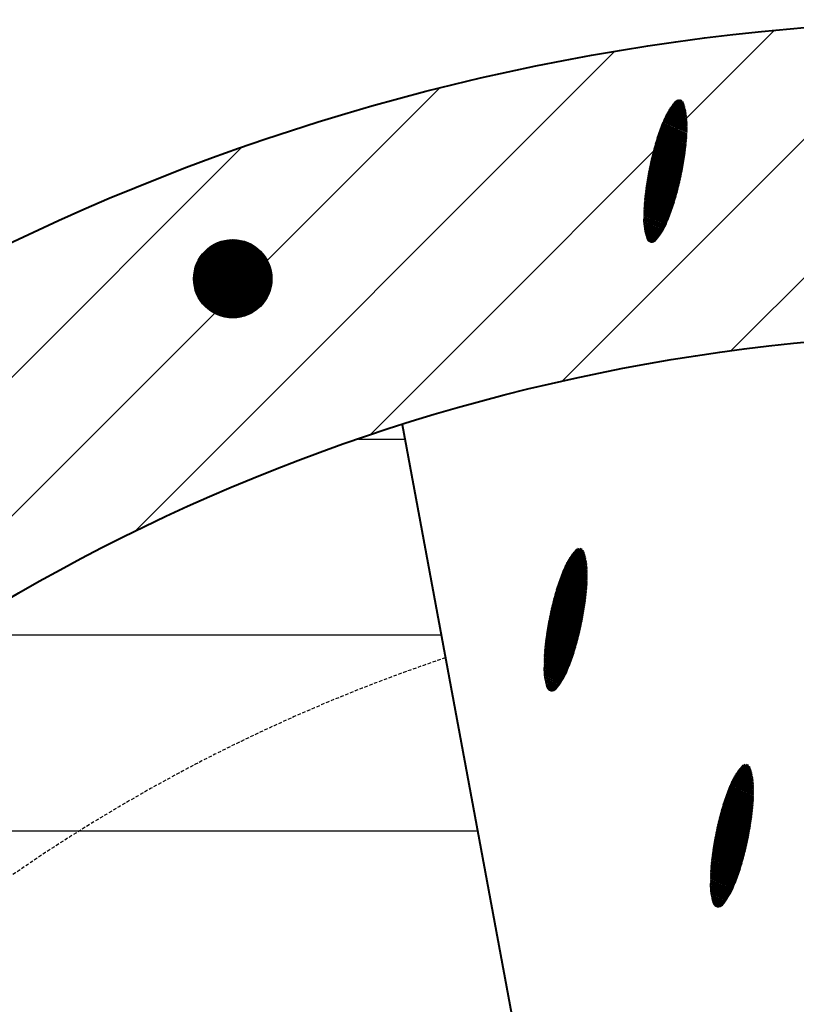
# Model space of a CAD drawing. Header units: millimetres. Extents: x -3143211 to -2549809, y 1060331 to 1341741.
# Tile 38 of 131: x -3031073 to -3029645, y 1089029 to 1090838. Entities that reach past the tile are written whole.
import ezdxf

# ---------------------------------------------------------------- set-up
doc = ezdxf.new("R2010")
doc.units = ezdxf.units.MM
doc.linetypes.add('DASHED2', pattern=[9.525, 6.35, -3.175])
doc.layers.add('7', color=2, linetype='Continuous')
doc.layers.add('8', color=2, linetype='Continuous')

msp = doc.modelspace()

# ---------------------------------------------------------------- linework, layer by layer
at = {"color": 188}
for p, q in [((-3030076.24765, 1090173.00318), (-3029413.72018, 1090835.53065)), ((-3029765.6678, 1090229.02459), (-3029158.92996, 1090835.76243)), ((-3030429.98219, 1090073.82709), (-3029685.72774, 1090818.08153)), ((-3030861.54893, 1089896.81878), (-3029979.31786, 1090779.04985)), ((-3031578.6019, 1089434.32426), (-3030301.58007, 1090711.34609)), ((-3029878.17572, 1090675.37226), (-3029847.22614, 1090662.35568)), ((-3029877.14993, 1090676.89355), (-3029847.51459, 1090664.42971)), ((-3029876.09989, 1090678.40465), (-3029847.83945, 1090666.51905)), ((-3029875.0254, 1090679.90547), (-3029848.20181, 1090668.62417)), ((-3029873.92622, 1090681.3959), (-3029848.60286, 1090670.74556)), ((-3029872.80209, 1090682.87583), (-3029849.0439, 1090672.88376)), ((-3029871.65274, 1090684.34516), (-3029849.5263, 1090675.03936)), ((-3029870.47788, 1090685.80376), (-3029850.0516, 1090677.21301)), ((-3029869.27719, 1090687.2515), (-3029850.62145, 1090679.40538)), ((-3029867.97683, 1090688.65732), (-3029851.23764, 1090681.61725)), ((-3029866.27676, 1090689.89503), (-3029851.90214, 1090683.84944)), ((-3029863.93522, 1090690.86295), (-3029852.86114, 1090686.20549)), ((-3029859.76151, 1090691.06032), (-3029855.6392, 1090689.32658)), ((-3029888.65293, 1090656.34611), (-3029846.08357, 1090638.44256)), ((-3029887.90587, 1090657.98463), (-3029846.07165, 1090640.39026)), ((-3029887.13688, 1090659.61393), (-3029846.0721, 1090642.34316)), ((-3029886.34502, 1090661.23361), (-3029846.085, 1090644.3013)), ((-3029885.53023, 1090662.84365), (-3029846.11046, 1090646.26473)), ((-3029884.69245, 1090664.44402), (-3029846.14859, 1090648.23348)), ((-3029883.8316, 1090666.03468), (-3029846.20725, 1090650.21087)), ((-3029882.94759, 1090667.61561), (-3029846.29645, 1090652.2011)), ((-3029882.0403, 1090669.18674), (-3029846.41689, 1090654.20447)), ((-3029881.10961, 1090670.74803), (-3029846.56929, 1090656.22128)), ((-3029880.15539, 1090672.29943), (-3029846.7544, 1090658.25185)), ((-3029879.17748, 1090673.84086), (-3029846.97305, 1090660.29652)), ((-3029896.2007, 1090638.04063), (-3029847.00455, 1090617.35002)), ((-3029895.56315, 1090639.72521), (-3029846.86251, 1090619.243)), ((-3029894.91588, 1090641.4057), (-3029846.7319, 1090621.14078)), ((-3029894.25887, 1090643.0821), (-3029846.61279, 1090623.0434)), ((-3029893.59214, 1090644.75441), (-3029846.50526, 1090624.9509)), ((-3029892.91569, 1090646.42262), (-3029846.40939, 1090626.86329)), ((-3029892.22952, 1090648.08676), (-3029846.32525, 1090628.78062)), ((-3029891.53364, 1090649.7468), (-3029846.25294, 1090630.70292)), ((-3029890.82804, 1090651.40276), (-3029846.19252, 1090632.63023)), ((-3029890.11272, 1090653.05463), (-3029846.1441, 1090634.56258)), ((-3029889.38769, 1090654.70242), (-3029846.10775, 1090636.50001)), ((-3029902.03899, 1090620.96891), (-3029848.96763, 1090598.64849)), ((-3029901.49928, 1090622.69464), (-3029848.73935, 1090600.50519)), ((-3029900.94973, 1090624.41623), (-3029848.51679, 1090602.36431)), ((-3029900.39035, 1090626.13368), (-3029848.29999, 1090604.22584)), ((-3029899.82117, 1090627.84701), (-3029848.08895, 1090606.0898)), ((-3029899.24218, 1090629.55622), (-3029847.88369, 1090607.95619)), ((-3029898.65342, 1090631.26132), (-3029847.68568, 1090609.82562)), ((-3029898.05487, 1090632.9623), (-3029847.49859, 1090611.69966)), ((-3029897.44657, 1090634.65918), (-3029847.32266, 1090613.57838)), ((-3029896.82851, 1090636.35196), (-3029847.15796, 1090615.46183)), ((-3033222.85616, 1088044.62844), (-3030665.56453, 1090601.92007)), ((-3029907.56743, 1090601.81415), (-3029851.85291, 1090578.38208)), ((-3029907.09106, 1090603.56652), (-3029851.56253, 1090580.21267)), ((-3029906.60946, 1090605.31669), (-3029851.27773, 1090582.04561)), ((-3029906.12263, 1090607.06465), (-3029850.99851, 1090583.88089)), ((-3029905.63057, 1090608.81042), (-3029850.7249, 1090585.71854)), ((-3029905.13331, 1090610.554), (-3029850.4569, 1090587.55854)), ((-3029904.63083, 1090612.29539), (-3029850.19453, 1090589.40091)), ((-3029904.12315, 1090614.03459), (-3029849.93781, 1090591.24565)), ((-3029903.61027, 1090615.7716), (-3029849.68674, 1090593.09278)), ((-3029903.09219, 1090617.50643), (-3029849.44135, 1090594.94229)), ((-3029902.56893, 1090619.23907), (-3029849.20164, 1090596.79419)), ((-3029912.04172, 1090584.16876), (-3029855.06059, 1090560.20399)), ((-3029911.61808, 1090585.94331), (-3029854.71513, 1090562.01142)), ((-3029911.18913, 1090587.71562), (-3029854.37514, 1090563.82114)), ((-3029910.75488, 1090589.4857), (-3029854.0406, 1090565.63316)), ((-3029910.31534, 1090591.25356), (-3029853.71155, 1090567.44749)), ((-3029909.87052, 1090593.01919), (-3029853.38798, 1090569.26412)), ((-3029909.42043, 1090594.78261), (-3029853.06992, 1090571.08307)), ((-3029908.96506, 1090596.54381), (-3029852.75737, 1090572.90433)), ((-3029908.50444, 1090598.3028), (-3029852.45034, 1090574.72792)), ((-3029908.03856, 1090600.05958), (-3029852.14885, 1090576.55383)), ((-3029915.98437, 1090566.29978), (-3029858.81283, 1090542.25493)), ((-3029915.61427, 1090568.09685), (-3029858.41339, 1090544.03965)), ((-3029915.23878, 1090569.89164), (-3029858.01931, 1090545.82663)), ((-3029914.85791, 1090571.68417), (-3029857.6306, 1090547.61586)), ((-3029914.47165, 1090573.47444), (-3029857.24726, 1090549.40735)), ((-3029914.08003, 1090575.26245), (-3029856.8693, 1090551.20111)), ((-3029913.68305, 1090577.0482), (-3029856.49673, 1090552.99713)), ((-3029913.28072, 1090578.83171), (-3029856.12956, 1090554.79543)), ((-3029912.87305, 1090580.61297), (-3029855.76781, 1090556.596)), ((-3029912.46005, 1090582.39199), (-3029855.41148, 1090558.39885)), ((-3029919.38616, 1090548.20333), (-3029863.09976, 1090524.53075)), ((-3029919.07062, 1090550.02334), (-3029862.64725, 1090526.29315)), ((-3029918.74958, 1090551.84103), (-3029862.20001, 1090528.05777)), ((-3029918.42304, 1090553.65641), (-3029861.75805, 1090529.8246)), ((-3029918.09101, 1090555.46949), (-3029861.32138, 1090531.59367)), ((-3029917.75352, 1090557.28026), (-3029860.89, 1090533.36496)), ((-3029917.41057, 1090559.08874), (-3029860.46393, 1090535.13848)), ((-3029917.06216, 1090560.89493), (-3029860.04316, 1090536.91423)), ((-3029916.70832, 1090562.69883), (-3029859.62772, 1090538.69222)), ((-3029916.34905, 1090564.50044), (-3029859.21761, 1090540.47245)), ((-3029922.23598, 1090529.87473), (-3029867.91334, 1090507.02805)), ((-3029921.9762, 1090531.71819), (-3029867.40848, 1090508.76844)), ((-3029921.71078, 1090533.55928), (-3029866.90882, 1090510.51101)), ((-3029921.43974, 1090535.398), (-3029866.41438, 1090512.25578)), ((-3029921.16309, 1090537.23436), (-3029865.92516, 1090514.00274)), ((-3029920.88085, 1090539.06838), (-3029865.44116, 1090515.7519)), ((-3029920.59302, 1090540.90004), (-3029864.96239, 1090517.50326)), ((-3029920.29963, 1090542.72936), (-3029864.48886, 1090519.25682)), ((-3029920.00068, 1090544.55635), (-3029864.02057, 1090521.01258)), ((-3029919.69619, 1090546.381), (-3029863.55754, 1090522.77056)), ((-3029924.5205, 1090511.30838), (-3029873.33858, 1090489.78261)), ((-3029924.318, 1090513.17593), (-3029872.75511, 1090491.48993)), ((-3029924.10961, 1090515.041), (-3029872.18143, 1090493.20137)), ((-3029923.89544, 1090516.90365), (-3029871.61756, 1090494.91694)), ((-3029923.67552, 1090518.76387), (-3029871.06351, 1090496.63664)), ((-3029923.44986, 1090520.62168), (-3029870.51928, 1090498.36047)), ((-3029923.21847, 1090522.47708), (-3029869.98491, 1090500.08844)), ((-3029922.98138, 1090524.33008), (-3029869.45912, 1090501.82002)), ((-3029922.73859, 1090526.18068), (-3029868.93867, 1090503.55385)), ((-3029922.49012, 1090528.0289), (-3029868.42341, 1090505.28986)), ((-3029925.85229, 1090494.29406), (-3029879.02881, 1090474.60133)), ((-3029925.7501, 1090496.20379), (-3029878.35763, 1090476.27176)), ((-3029925.63629, 1090498.10864), (-3029877.69617, 1090477.94629)), ((-3029925.51094, 1090500.00864), (-3029877.04443, 1090479.6249)), ((-3029925.37412, 1090501.90382), (-3029876.40242, 1090481.3076)), ((-3029925.22591, 1090503.7942), (-3029875.77015, 1090482.9944)), ((-3029925.06638, 1090505.67982), (-3029875.14762, 1090484.6853)), ((-3029924.89559, 1090507.5607), (-3029874.53485, 1090486.3803)), ((-3029924.71361, 1090509.43688), (-3029873.93183, 1090488.0794)), ((-3029926.24185, 1090478.83617), (-3029884.75586, 1090461.38825)), ((-3029926.23571, 1090476.88087), (-3029885.53533, 1090459.76336)), ((-3029926.23559, 1090480.78625), (-3029883.99925, 1090463.02275)), ((-3029926.21701, 1090482.73116), (-3029883.25998, 1090464.66456)), ((-3029926.18623, 1090484.67093), (-3029882.53049, 1090466.31047)), ((-3029926.14333, 1090486.6056), (-3029881.81072, 1090467.96047)), ((-3029926.0884, 1090488.53521), (-3029881.10067, 1090469.61455)), ((-3029926.02152, 1090490.4598), (-3029880.40033, 1090471.27272)), ((-3029925.9428, 1090492.37941), (-3029879.70971, 1090472.93498)), ((-3029926.21707, 1090474.92032), (-3029886.33769, 1090458.14809)), ((-3029926.18581, 1090472.95446), (-3029887.163, 1090456.54248)), ((-3029926.14044, 1090470.98266), (-3029888.01134, 1090454.94656)), ((-3029926.06787, 1090468.99942), (-3029888.88279, 1090453.36035)), ((-3029925.96444, 1090467.0032), (-3029889.77746, 1090451.78391)), ((-3029925.82945, 1090464.99372), (-3029890.69546, 1090450.21728)), ((-3029925.66216, 1090462.97064), (-3029891.63691, 1090448.66051)), ((-3029925.46178, 1090460.93365), (-3029892.60196, 1090447.11368)), ((-3029925.22746, 1090458.88239), (-3029893.59078, 1090445.57683)), ((-3029924.95829, 1090456.81647), (-3029894.60353, 1090444.05005)), ((-3029924.65329, 1090454.73547), (-3029895.64041, 1090442.53342)), ((-3029924.31139, 1090452.63896), (-3029896.70163, 1090441.02702)), ((-3029923.93145, 1090450.52646), (-3029897.7874, 1090439.53095)), ((-3029923.51224, 1090448.39743), (-3029898.89798, 1090438.04532)), ((-3029923.05243, 1090446.25133), (-3029900.03363, 1090436.57023)), ((-3029922.55056, 1090444.08754), (-3029901.19463, 1090435.1058)), ((-3029922.00506, 1090441.9054), (-3029902.38129, 1090433.65216)), ((-3029921.41421, 1090439.70419), (-3029903.59606, 1090432.21035)), ((-3030753.11536, 1090361.83628), (-3030681.33243, 1090433.6192)), ((-3030753.07918, 1090359.32688), (-3030678.82304, 1090433.58302)), ((-3030753.06055, 1090364.43667), (-3030683.93283, 1090433.5644)), ((-3030752.96082, 1090356.89965), (-3030676.39581, 1090433.46466)), ((-3030752.90382, 1090367.13899), (-3030686.63515, 1090433.40766)), ((-3030752.76752, 1090354.54737), (-3030674.04353, 1090433.27136)), ((-3030752.63132, 1090369.95708), (-3030689.45323, 1090433.13516)), ((-3030752.50528, 1090352.26402), (-3030671.76017, 1090433.00913)), ((-3030752.22512, 1090372.90886), (-3030692.40502, 1090432.72896)), ((-3030752.17918, 1090350.04454), (-3030669.5407, 1090432.68302)), ((-3030751.7935, 1090347.88464), (-3030667.38079, 1090432.29734)), ((-3030751.66124, 1090376.01832), (-3030695.51448, 1090432.16508)), ((-3030751.35192, 1090345.78062), (-3030665.27678, 1090431.85577)), ((-3030750.90634, 1090379.3188), (-3030698.81496, 1090431.41019)), ((-3030750.85764, 1090343.72932), (-3030663.22548, 1090431.36149)), ((-3030750.31341, 1090341.72796), (-3030661.22412, 1090430.81726)), ((-3030749.91162, 1090382.85911), (-3030702.35527, 1090430.41546)), ((-3030749.72165, 1090339.77414), (-3030659.2703, 1090430.2255)), ((-3030749.08448, 1090337.86573), (-3030657.36189, 1090429.58832)), ((-3030748.60022, 1090386.71609), (-3030706.21225, 1090429.10407)), ((-3030748.40376, 1090336.00087), (-3030655.49703, 1090428.9076)), ((-3030747.68113, 1090334.17791), (-3030653.67407, 1090428.18497)), ((-3030746.91805, 1090332.39541), (-3030651.89157, 1090427.42189)), ((-3030746.83746, 1090391.02444), (-3030710.5206, 1090427.3413)), ((-3030746.11581, 1090330.65206), (-3030650.14822, 1090426.61965)), ((-3030745.27555, 1090328.94673), (-3030648.44289, 1090425.7794)), ((-3030744.39829, 1090327.27841), (-3030646.77457, 1090424.90213)), ((-3030744.34043, 1090396.06705), (-3030715.56321, 1090424.84427)), ((-3030743.48491, 1090325.64621), (-3030645.14236, 1090423.98875)), ((-3030742.5362, 1090324.04933), (-3030643.54549, 1090423.04005)), ((-3030741.55286, 1090322.48709), (-3030641.98325, 1090422.0567)), ((-3030740.53548, 1090320.95889), (-3030640.45504, 1090421.03932)), ((-3029920.77614, 1090437.48312), (-3029905.05426, 1090430.87091)), ((-3029920.06794, 1090435.23256), (-3029907.00395, 1090429.73818)), ((-3029918.62004, 1090432.67089), (-3029909.8475, 1090428.98139)), ((-3030740.22992, 1090402.72315), (-3030722.2193, 1090420.73376)), ((-3030739.48458, 1090319.4642), (-3030638.96036, 1090419.98843)), ((-3030738.40061, 1090318.00259), (-3030637.49874, 1090418.90445)), ((-3030737.28393, 1090316.57368), (-3030636.06984, 1090417.78777)), ((-3030736.13485, 1090315.17718), (-3030634.67334, 1090416.63869)), ((-3030734.9536, 1090313.81284), (-3030633.309, 1090415.45744)), ((-3030733.74036, 1090312.4805), (-3030631.97666, 1090414.2442)), ((-3030732.49523, 1090311.18004), (-3030630.6762, 1090412.99908)), ((-3030731.21828, 1090309.91141), (-3030629.40756, 1090411.72213)), ((-3030729.90949, 1090308.67461), (-3030628.17077, 1090410.41334)), ((-3030728.5688, 1090307.46972), (-3030626.96588, 1090409.07264)), ((-3030727.19608, 1090306.29686), (-3030625.79302, 1090407.69992)), ((-3030725.79113, 1090305.15622), (-3030624.65238, 1090406.29497)), ((-3030724.3537, 1090304.04806), (-3030623.54422, 1090404.85755)), ((-3030722.88349, 1090302.9727), (-3030622.46885, 1090403.38733)), ((-3030721.38008, 1090301.93052), (-3030621.42667, 1090401.88393)), ((-3030719.84303, 1090300.92198), (-3030620.41814, 1090400.34688)), ((-3030718.2718, 1090299.94763), (-3030619.44379, 1090398.77564)), ((-3030716.66576, 1090299.00809), (-3030618.50425, 1090397.1696)), ((-3030715.02419, 1090298.10407), (-3030617.60023, 1090395.52803)), ((-3030713.34629, 1090297.23639), (-3030616.73255, 1090393.85013)), ((-3030711.63112, 1090296.40597), (-3030615.90213, 1090392.13497)), ((-3030709.87765, 1090295.61385), (-3030615.11001, 1090390.3815)), ((-3030708.08471, 1090294.86122), (-3030614.35738, 1090388.58855)), ((-3030706.25094, 1090294.1494), (-3030613.64555, 1090386.75479)), ((-3030704.37487, 1090293.47989), (-3030612.97605, 1090384.87871)), ((-3030702.45477, 1090292.8544), (-3030612.35055, 1090382.95862)), ((-3030700.48874, 1090292.27485), (-3030611.771, 1090380.99258)), ((-3030698.47457, 1090291.74343), (-3030611.23959, 1090378.97841)), ((-3030696.40977, 1090291.26265), (-3030610.7588, 1090376.91361)), ((-3030694.29147, 1090290.83536), (-3030610.33152, 1090374.79532)), ((-3030692.11637, 1090290.46488), (-3030609.96103, 1090372.62022)), ((-3030689.88064, 1090290.15502), (-3030609.65118, 1090370.38448)), ((-3030687.57979, 1090289.91029), (-3030609.40644, 1090368.08364)), ((-3030685.20854, 1090289.73595), (-3030609.23211, 1090365.71239)), ((-3030682.76059, 1090289.63832), (-3030609.13448, 1090363.26443)), ((-3030680.22833, 1090289.625), (-3030609.12115, 1090360.73217)), ((-3030677.60245, 1090289.7053), (-3030609.20145, 1090358.10629)), ((-3030674.87134, 1090289.89082), (-3030609.38697, 1090355.37518)), ((-3030672.02024, 1090290.19633), (-3030609.69249, 1090352.52408)), ((-3030669.02986, 1090290.64113), (-3030610.13729, 1090349.5337)), ((-3030665.87416, 1090291.25124), (-3030610.7474, 1090346.37801)), ((-3030662.51654, 1090292.06328), (-3030611.55944, 1090343.02038)), ((-3030658.90246, 1090293.13177), (-3030612.62793, 1090339.40631)), ((-3030654.94404, 1090294.54461), (-3030614.04076, 1090335.44789)), ((-3030650.4813, 1090296.46176), (-3030615.95792, 1090330.98515)), ((-3030645.15373, 1090299.24375), (-3030618.73991, 1090325.65758)), ((-3030637.57613, 1090304.27577), (-3030623.77192, 1090318.07998)), ((-3030449.73987, 1090067.11925), (-3030364.64295, 1090067.11925)), ((-3030053.90302, 1089861.39147), (-3030033.47674, 1089852.80072)), ((-3030052.70232, 1089862.83921), (-3030034.04658, 1089854.99309)), ((-3030051.40197, 1089864.24503), (-3030034.66277, 1089857.20496)), ((-3030049.70189, 1089865.48274), (-3030035.32727, 1089859.43715)), ((-3030047.36035, 1089866.45066), (-3030036.28628, 1089861.7932)), ((-3030043.18664, 1089866.64803), (-3030039.06433, 1089864.91429)), ((-3030066.37272, 1089843.20332), (-3030029.72159, 1089827.78881)), ((-3030065.46543, 1089844.77445), (-3030029.84203, 1089829.79218)), ((-3030064.53474, 1089846.33574), (-3030029.99442, 1089831.80899)), ((-3030063.58052, 1089847.88714), (-3030030.17953, 1089833.83956)), ((-3030062.60261, 1089849.42857), (-3030030.39819, 1089835.88423)), ((-3030061.60085, 1089850.95997), (-3030030.65127, 1089837.94339)), ((-3030060.57506, 1089852.48127), (-3030030.93973, 1089840.01742)), ((-3030059.52502, 1089853.99236), (-3030031.26458, 1089842.10676)), ((-3030058.45053, 1089855.49318), (-3030031.62694, 1089844.21188)), ((-3030057.35135, 1089856.98361), (-3030032.02799, 1089846.33327)), ((-3030056.22722, 1089858.46354), (-3030032.46903, 1089848.47147)), ((-3030055.07788, 1089859.93287), (-3030032.95144, 1089850.62707)), ((-3030074.95877, 1089825.33451), (-3030029.67807, 1089806.29064)), ((-3030074.25317, 1089826.99047), (-3030029.61766, 1089808.21794)), ((-3030073.53786, 1089828.64234), (-3030029.56923, 1089810.15029)), ((-3030072.81282, 1089830.29013), (-3030029.53288, 1089812.08772)), ((-3030072.07806, 1089831.93382), (-3030029.5087, 1089814.03027)), ((-3030071.331, 1089833.57234), (-3030029.49679, 1089815.97797)), ((-3030070.56201, 1089835.20164), (-3030029.49723, 1089817.93087)), ((-3030069.77015, 1089836.82132), (-3030029.51013, 1089819.88901)), ((-3030068.95536, 1089838.43136), (-3030029.53559, 1089821.85244)), ((-3030068.11759, 1089840.03173), (-3030029.57372, 1089823.82119)), ((-3030067.25674, 1089841.62239), (-3030029.63238, 1089825.79858)), ((-3030082.07855, 1089806.84903), (-3030031.11081, 1089785.41333)), ((-3030081.48001, 1089808.55001), (-3030030.92372, 1089787.28737)), ((-3030080.8717, 1089810.24689), (-3030030.74779, 1089789.16609)), ((-3030080.25364, 1089811.93967), (-3030030.58309, 1089791.04954)), ((-3030079.62583, 1089813.62834), (-3030030.42969, 1089792.93774)), ((-3030078.98829, 1089815.31293), (-3030030.28764, 1089794.83071)), ((-3030078.34101, 1089816.99341), (-3030030.15703, 1089796.72849)), ((-3030077.684, 1089818.66981), (-3030030.03792, 1089798.63112)), ((-3030077.01727, 1089820.34212), (-3030029.93039, 1089800.53861)), ((-3030076.34082, 1089822.01034), (-3030029.83452, 1089802.451)), ((-3030075.65466, 1089823.67447), (-3030029.75039, 1089804.36833)), ((-3030088.05596, 1089787.8831), (-3030033.61966, 1089764.98862)), ((-3030087.54828, 1089789.6223), (-3030033.36294, 1089766.83336)), ((-3030087.0354, 1089791.35931), (-3030033.11187, 1089768.68049)), ((-3030086.51733, 1089793.09414), (-3030032.86648, 1089770.53)), ((-3030085.99407, 1089794.82678), (-3030032.62677, 1089772.3819)), ((-3030085.46412, 1089796.55662), (-3030032.39277, 1089774.2362)), ((-3030084.92441, 1089798.28235), (-3030032.16448, 1089776.0929)), ((-3030084.37486, 1089800.00394), (-3030031.94192, 1089777.95202)), ((-3030083.81549, 1089801.72139), (-3030031.72512, 1089779.81355)), ((-3030083.2463, 1089803.43472), (-3030031.51408, 1089781.67751)), ((-3030082.66732, 1089805.14394), (-3030031.30882, 1089783.5439)), ((-3030092.84556, 1089770.37032), (-3030036.49505, 1089746.67078)), ((-3030092.39019, 1089772.13152), (-3030036.1825, 1089748.49204)), ((-3030091.92957, 1089773.89051), (-3030035.87547, 1089750.31563)), ((-3030091.46369, 1089775.64729), (-3030035.57398, 1089752.14155)), ((-3030090.99256, 1089777.40186), (-3030035.27804, 1089753.9698)), ((-3030090.51619, 1089779.15423), (-3030034.98766, 1089755.80039)), ((-3030090.03459, 1089780.9044), (-3030034.70286, 1089757.63332)), ((-3030089.54776, 1089782.65236), (-3030034.42364, 1089759.46861)), ((-3030089.05571, 1089784.39814), (-3030034.15003, 1089761.30625)), ((-3030088.55844, 1089786.14171), (-3030033.88203, 1089763.14625)), ((-3030097.10818, 1089752.63591), (-3030039.92186, 1089728.58485)), ((-3030096.70585, 1089754.41942), (-3030039.5547, 1089730.38314)), ((-3030096.29818, 1089756.20068), (-3030039.19294, 1089732.18371)), ((-3030095.88518, 1089757.9797), (-3030038.83661, 1089733.98657)), ((-3030095.46685, 1089759.75647), (-3030038.48572, 1089735.7917)), ((-3030095.04321, 1089761.53102), (-3030038.14027, 1089737.59913)), ((-3030094.61426, 1089763.30333), (-3030037.80027, 1089739.40885)), ((-3030094.18001, 1089765.07341), (-3030037.46574, 1089741.22087)), ((-3030093.74048, 1089766.84127), (-3030037.13668, 1089743.0352)), ((-3030093.29566, 1089768.60691), (-3030036.81312, 1089744.85183)), ((-3030100.8357, 1089734.67645), (-3030043.88906, 1089710.72619)), ((-3030100.48729, 1089736.48264), (-3030043.4683, 1089712.50194)), ((-3030100.13345, 1089738.28654), (-3030043.05285, 1089714.27993)), ((-3030099.77418, 1089740.08815), (-3030042.64274, 1089716.06016)), ((-3030099.4095, 1089741.88749), (-3030042.23796, 1089717.84264)), ((-3030099.03941, 1089743.68456), (-3030041.83853, 1089719.62737)), ((-3030098.66392, 1089745.47935), (-3030041.44445, 1089721.41434)), ((-3030098.28304, 1089747.27188), (-3030041.05573, 1089723.20357)), ((-3030097.89679, 1089749.06215), (-3030040.67239, 1089724.99507)), ((-3030097.50516, 1089750.85016), (-3030040.29443, 1089726.78882)), ((-3030104.01815, 1089716.48775), (-3030048.38752, 1089693.09097)), ((-3030103.72476, 1089718.31707), (-3030047.91399, 1089694.84453)), ((-3030103.42581, 1089720.14406), (-3030047.44571, 1089696.60029)), ((-3030103.12132, 1089721.96871), (-3030046.98267, 1089698.35827)), ((-3030102.8113, 1089723.79104), (-3030046.5249, 1089700.11846)), ((-3030102.49576, 1089725.61105), (-3030046.07238, 1089701.88086)), ((-3030102.17471, 1089727.42874), (-3030045.62514, 1089703.64548)), ((-3030101.84817, 1089729.24412), (-3030045.18318, 1089705.41232)), ((-3030101.51615, 1089731.0572), (-3030044.74651, 1089707.18138)), ((-3030101.17865, 1089732.86797), (-3030044.31513, 1089708.95267)), ((-3031202.10171, 1089707.11925), (-3030297.89536, 1089707.11925)), ((-3030106.64361, 1089698.06479), (-3030053.41005, 1089675.67615)), ((-3030106.40651, 1089699.91779), (-3030052.88425, 1089677.40773)), ((-3030106.16372, 1089701.76839), (-3030052.3638, 1089679.14156)), ((-3030105.91525, 1089703.61661), (-3030051.84854, 1089680.87757)), ((-3030105.66112, 1089705.46244), (-3030051.33848, 1089682.61577)), ((-3030105.40133, 1089707.3059), (-3030050.83361, 1089684.35615)), ((-3030105.13591, 1089709.14699), (-3030050.33396, 1089686.09872)), ((-3030104.86487, 1089710.98571), (-3030049.83951, 1089687.84349)), ((-3030104.58822, 1089712.82208), (-3030049.35029, 1089689.59045)), ((-3030104.30598, 1089714.65609), (-3030048.86629, 1089691.33961)), ((-3030108.65104, 1089679.38191), (-3030059.19528, 1089658.58211)), ((-3030108.49151, 1089681.26753), (-3030058.57276, 1089660.27301)), ((-3030108.32072, 1089683.14842), (-3030057.95998, 1089661.96801)), ((-3030108.13874, 1089685.02459), (-3030057.35696, 1089663.66711)), ((-3030107.94563, 1089686.89609), (-3030056.76371, 1089665.37032)), ((-3030107.74313, 1089688.76364), (-3030056.18024, 1089667.07764)), ((-3030107.53474, 1089690.62872), (-3030055.60656, 1089668.78909)), ((-3030107.32058, 1089692.49136), (-3030055.04269, 1089670.50465)), ((-3030107.10065, 1089694.35158), (-3030054.48864, 1089672.22435)), ((-3030106.87499, 1089696.20939), (-3030053.94442, 1089673.94818)), ((-3030109.56846, 1089662.19331), (-3030065.23585, 1089643.54818)), ((-3030109.51353, 1089664.12292), (-3030064.5258, 1089645.20226)), ((-3030109.44666, 1089666.04751), (-3030063.82547, 1089646.86044)), ((-3030109.36793, 1089667.96712), (-3030063.13485, 1089648.52269)), ((-3030109.27743, 1089669.88177), (-3030062.45394, 1089650.18904)), ((-3030109.17523, 1089671.79151), (-3030061.78276, 1089651.85947)), ((-3030109.06142, 1089673.69636), (-3030061.1213, 1089653.534)), ((-3030108.93607, 1089675.59635), (-3030060.46956, 1089655.21261)), ((-3030108.79925, 1089677.49153), (-3030059.82755, 1089656.89531)), ((-3030109.66698, 1089654.42388), (-3030068.18099, 1089636.97596)), ((-3030109.66085, 1089652.46858), (-3030068.96046, 1089635.35107)), ((-3030109.66072, 1089656.37396), (-3030067.42438, 1089638.61047)), ((-3030109.6422, 1089650.50803), (-3030069.76282, 1089633.7358)), ((-3030109.64215, 1089658.31887), (-3030066.68512, 1089640.25227)), ((-3030109.61136, 1089660.25864), (-3030065.95562, 1089641.89818)), ((-3030109.61095, 1089648.54217), (-3030070.58813, 1089632.13019)), ((-3030109.56557, 1089646.57037), (-3030071.43647, 1089630.53427)), ((-3030109.493, 1089644.58713), (-3030072.30792, 1089628.94806)), ((-3030109.38957, 1089642.59092), (-3030073.20259, 1089627.37162)), ((-3030109.25458, 1089640.58143), (-3030074.12059, 1089625.80499)), ((-3030109.08729, 1089638.55835), (-3030075.06204, 1089624.24823)), ((-3030108.88691, 1089636.52136), (-3030076.0271, 1089622.70139)), ((-3030108.6526, 1089634.4701), (-3030077.01591, 1089621.16454)), ((-3030108.38343, 1089632.40418), (-3030078.02866, 1089619.63776)), ((-3030108.07842, 1089630.32319), (-3030079.06554, 1089618.12113)), ((-3030107.73652, 1089628.22667), (-3030080.12676, 1089616.61473)), ((-3030107.35658, 1089626.11417), (-3030081.21253, 1089615.11867)), ((-3030106.93737, 1089623.98514), (-3030082.32311, 1089613.63303)), ((-3030106.47756, 1089621.83904), (-3030083.45876, 1089612.15794)), ((-3030105.97569, 1089619.67525), (-3030084.61976, 1089610.69351)), ((-3030105.43019, 1089617.49312), (-3030085.80642, 1089609.23987)), ((-3030104.83934, 1089615.29191), (-3030087.02119, 1089607.79806)), ((-3030104.20127, 1089613.07083), (-3030088.47939, 1089606.45862)), ((-3030103.49307, 1089610.82027), (-3030090.42908, 1089605.3259)), ((-3030102.04518, 1089608.2586), (-3030093.27263, 1089604.5691)), ((-3029749.36932, 1089462.99351), (-3029727.24288, 1089453.6877)), ((-3029748.19446, 1089464.4521), (-3029727.76818, 1089455.86135)), ((-3029746.99377, 1089465.89984), (-3029728.33803, 1089458.05372)), ((-3029745.69341, 1089467.30566), (-3029728.95421, 1089460.26559)), ((-3029743.99334, 1089468.54337), (-3029729.61871, 1089462.49778)), ((-3029741.6518, 1089469.5113), (-3029730.57772, 1089464.85383)), ((-3029737.47809, 1089469.70866), (-3029733.35578, 1089467.97492)), ((-3029761.54818, 1089444.68303), (-3029723.92383, 1089428.85921)), ((-3029760.66417, 1089446.26395), (-3029724.01303, 1089430.84944)), ((-3029759.75688, 1089447.83508), (-3029724.13347, 1089432.85281)), ((-3029758.82619, 1089449.39637), (-3029724.28587, 1089434.86962)), ((-3029757.87197, 1089450.94777), (-3029724.47098, 1089436.90019)), ((-3029756.89406, 1089452.4892), (-3029724.68963, 1089438.94486)), ((-3029755.8923, 1089454.0206), (-3029724.94271, 1089441.00402)), ((-3029754.8665, 1089455.5419), (-3029725.23117, 1089443.07805)), ((-3029753.81647, 1089457.053), (-3029725.55603, 1089445.1674)), ((-3029752.74198, 1089458.55381), (-3029725.91839, 1089447.27251)), ((-3029751.6428, 1089460.04424), (-3029726.31944, 1089449.3939)), ((-3029750.51867, 1089461.52417), (-3029726.76047, 1089451.5321)), ((-3029769.9461, 1089426.7351), (-3029724.04183, 1089407.42897)), ((-3029769.25022, 1089428.39514), (-3029723.96952, 1089409.35127)), ((-3029768.54462, 1089430.0511), (-3029723.9091, 1089411.27857)), ((-3029767.8293, 1089431.70297), (-3029723.86068, 1089413.21092)), ((-3029767.10427, 1089433.35076), (-3029723.82433, 1089415.14835)), ((-3029766.36951, 1089434.99445), (-3029723.80015, 1089417.0909)), ((-3029765.62245, 1089436.63298), (-3029723.78823, 1089419.0386)), ((-3029764.85346, 1089438.26227), (-3029723.78867, 1089420.9915)), ((-3029764.0616, 1089439.88195), (-3029723.80158, 1089422.94964)), ((-3029763.24681, 1089441.49199), (-3029723.82704, 1089424.91307)), ((-3029762.40903, 1089443.09236), (-3029723.86517, 1089426.88182)), ((-3029776.95876, 1089408.20457), (-3029725.60027, 1089386.60453)), ((-3029776.36999, 1089409.90966), (-3029725.40225, 1089388.47397)), ((-3029775.77145, 1089411.61065), (-3029725.21517, 1089390.348)), ((-3029775.16315, 1089413.30752), (-3029725.03924, 1089392.22672)), ((-3029774.54508, 1089415.0003), (-3029724.87454, 1089394.11017)), ((-3029773.91728, 1089416.68898), (-3029724.72113, 1089395.99837)), ((-3029773.27973, 1089418.37356), (-3029724.57909, 1089397.89134)), ((-3029772.63245, 1089420.05404), (-3029724.44847, 1089399.78912)), ((-3029771.97545, 1089421.73044), (-3029724.32937, 1089401.69175)), ((-3029771.30872, 1089423.40275), (-3029724.22184, 1089403.59924)), ((-3029770.63227, 1089425.07097), (-3029724.12597, 1089405.51163)), ((-3029782.34741, 1089390.94373), (-3029727.91111, 1089368.04925)), ((-3029781.83973, 1089392.68293), (-3029727.65439, 1089369.894)), ((-3029781.32685, 1089394.41994), (-3029727.40332, 1089371.74112)), ((-3029780.80877, 1089396.15477), (-3029727.15792, 1089373.59063)), ((-3029780.28551, 1089397.88741), (-3029726.91822, 1089375.44253)), ((-3029779.75557, 1089399.61725), (-3029726.68421, 1089377.29683)), ((-3029779.21586, 1089401.34298), (-3029726.45593, 1089379.15353)), ((-3029778.66631, 1089403.06457), (-3029726.23337, 1089381.01265)), ((-3029778.10693, 1089404.78202), (-3029726.01657, 1089382.87418)), ((-3029777.53775, 1089406.49536), (-3029725.80553, 1089384.73814)), ((-3029787.5871, 1089371.66754), (-3029731.10456, 1089347.91246)), ((-3029787.13701, 1089373.43095), (-3029730.7865, 1089349.73141)), ((-3029786.68164, 1089375.19215), (-3029730.47395, 1089351.55267)), ((-3029786.22101, 1089376.95114), (-3029730.16692, 1089353.37626)), ((-3029785.75513, 1089378.70792), (-3029729.86543, 1089355.20218)), ((-3029785.28401, 1089380.46249), (-3029729.56949, 1089357.03043)), ((-3029784.80764, 1089382.21486), (-3029729.27911, 1089358.86102)), ((-3029784.32604, 1089383.96503), (-3029728.9943, 1089360.69395)), ((-3029783.83921, 1089385.713), (-3029728.71509, 1089362.52924)), ((-3029783.34715, 1089387.45877), (-3029728.44148, 1089364.36688)), ((-3029782.84989, 1089389.20234), (-3029728.17348, 1089366.20688)), ((-3029791.79661, 1089353.91079), (-3029734.58588, 1089329.84945)), ((-3029791.39963, 1089355.69654), (-3029734.21331, 1089331.64548)), ((-3029790.9973, 1089357.48005), (-3029733.84614, 1089333.44377)), ((-3029790.58963, 1089359.26131), (-3029733.48439, 1089335.24434)), ((-3029790.17662, 1089361.04033), (-3029733.12806, 1089337.0472)), ((-3029789.7583, 1089362.81711), (-3029732.77716, 1089338.85233)), ((-3029789.33466, 1089364.59165), (-3029732.43171, 1089340.65976)), ((-3029788.90571, 1089366.36396), (-3029732.09171, 1089342.46948)), ((-3029788.47146, 1089368.13404), (-3029731.75718, 1089344.2815)), ((-3029788.03192, 1089369.9019), (-3029731.42813, 1089346.09583)), ((-3031680.0148, 1089347.11925), (-3030231.14778, 1089347.11925)), ((-3029795.4701, 1089335.9286), (-3029738.60658, 1089312.0133)), ((-3029795.12714, 1089337.73708), (-3029738.18051, 1089313.78682)), ((-3029794.77874, 1089339.54327), (-3029737.75974, 1089315.56257)), ((-3029794.4249, 1089341.34717), (-3029737.3443, 1089317.34056)), ((-3029794.06563, 1089343.14878), (-3029736.93418, 1089319.1208)), ((-3029793.70095, 1089344.94812), (-3029736.52941, 1089320.90327)), ((-3029793.33085, 1089346.74519), (-3029736.12997, 1089322.688)), ((-3029792.95536, 1089348.53998), (-3029735.73589, 1089324.47497)), ((-3029792.57449, 1089350.33251), (-3029735.34718, 1089326.2642)), ((-3029792.18823, 1089352.12278), (-3029734.96383, 1089328.0557)), ((-3029798.59742, 1089317.71672), (-3029743.15774, 1089294.40024)), ((-3029798.3096, 1089319.54838), (-3029742.67897, 1089296.1516)), ((-3029798.0162, 1089321.3777), (-3029742.20544, 1089297.90516)), ((-3029797.71726, 1089323.20469), (-3029741.73715, 1089299.66093)), ((-3029797.41276, 1089325.02934), (-3029741.27412, 1089301.4189)), ((-3029797.10274, 1089326.85167), (-3029740.81634, 1089303.17909)), ((-3029796.7872, 1089328.67168), (-3029740.36383, 1089304.94149)), ((-3029796.46616, 1089330.48937), (-3029739.91659, 1089306.70611)), ((-3029796.13962, 1089332.30475), (-3029739.47463, 1089308.47295)), ((-3029795.80759, 1089334.11783), (-3029739.03796, 1089310.24201)), ((-3029801.16644, 1089299.27002), (-3029748.23586, 1089277.00881)), ((-3029800.93505, 1089301.12542), (-3029747.70149, 1089278.73678)), ((-3029800.69796, 1089302.97842), (-3029747.1757, 1089280.46836)), ((-3029800.45517, 1089304.82903), (-3029746.65525, 1089282.20219)), ((-3029800.2067, 1089306.67724), (-3029746.13999, 1089283.9382)), ((-3029799.95256, 1089308.52307), (-3029745.62992, 1089285.6764)), ((-3029799.69278, 1089310.36653), (-3029745.12506, 1089287.41678)), ((-3029799.42736, 1089312.20762), (-3029744.6254, 1089289.15935)), ((-3029799.15632, 1089314.04634), (-3029744.13096, 1089290.90412)), ((-3029798.87967, 1089315.88271), (-3029743.64174, 1089292.65108)), ((-3029802.94249, 1089282.44254), (-3029753.48673, 1089261.64274)), ((-3029802.78296, 1089284.32816), (-3029752.8642, 1089263.33364)), ((-3029802.61217, 1089286.20905), (-3029752.25142, 1089265.02864)), ((-3029802.43019, 1089288.08523), (-3029751.64841, 1089266.72774)), ((-3029802.23708, 1089289.95673), (-3029751.05516, 1089268.43095)), ((-3029802.03458, 1089291.82428), (-3029750.47169, 1089270.13827)), ((-3029801.82619, 1089293.68935), (-3029749.89801, 1089271.84972)), ((-3029801.61202, 1089295.55199), (-3029749.33414, 1089273.56528)), ((-3029801.3921, 1089297.41221), (-3029748.78008, 1089275.28498)), ((-3029803.90281, 1089263.31927), (-3029760.24707, 1089244.95881)), ((-3029803.85991, 1089265.25394), (-3029759.5273, 1089246.60881)), ((-3029803.80498, 1089267.18355), (-3029758.81725, 1089248.26289)), ((-3029803.7381, 1089269.10814), (-3029758.11691, 1089249.92107)), ((-3029803.65937, 1089271.02775), (-3029757.42629, 1089251.58333)), ((-3029803.56887, 1089272.9424), (-3029756.74539, 1089253.24967)), ((-3029803.46668, 1089274.85214), (-3029756.07421, 1089254.92011)), ((-3029803.35287, 1089276.75699), (-3029755.41274, 1089256.59463)), ((-3029803.22752, 1089278.65698), (-3029754.76101, 1089258.27324)), ((-3029803.0907, 1089280.55216), (-3029754.119, 1089259.95594)), ((-3029803.95843, 1089257.48451), (-3029762.47244, 1089240.03659)), ((-3029803.95229, 1089255.52922), (-3029763.25191, 1089238.4117)), ((-3029803.95216, 1089259.43459), (-3029761.71582, 1089241.6711)), ((-3029803.93365, 1089253.56866), (-3029764.05426, 1089236.79644)), ((-3029803.93359, 1089261.3795), (-3029760.97656, 1089243.3129)), ((-3029803.90239, 1089251.6028), (-3029764.87958, 1089235.19083)), ((-3029803.85701, 1089249.631), (-3029765.72792, 1089233.5949)), ((-3029803.78445, 1089247.64776), (-3029766.59937, 1089232.00869)), ((-3029803.68102, 1089245.65155), (-3029767.49404, 1089230.43225)), ((-3029803.54603, 1089243.64206), (-3029768.41203, 1089228.86562)), ((-3029803.37874, 1089241.61898), (-3029769.35349, 1089227.30886)), ((-3029803.17836, 1089239.582), (-3029770.31854, 1089225.76202)), ((-3029802.94404, 1089237.53073), (-3029771.30736, 1089224.22517)), ((-3029802.67487, 1089235.46481), (-3029772.32011, 1089222.69839)), ((-3029802.36987, 1089233.38382), (-3029773.35699, 1089221.18176)), ((-3029802.02796, 1089231.28731), (-3029774.4182, 1089219.67536)), ((-3029801.64803, 1089229.1748), (-3029775.50398, 1089218.1793)), ((-3029801.22882, 1089227.04577), (-3029776.61456, 1089216.69366)), ((-3029800.76901, 1089224.89967), (-3029777.75021, 1089215.21857)), ((-3029800.26714, 1089222.73589), (-3029778.91121, 1089213.75414)), ((-3029799.72164, 1089220.55375), (-3029780.09787, 1089212.3005)), ((-3029799.13079, 1089218.35254), (-3029781.31264, 1089210.85869)), ((-3029798.49272, 1089216.13146), (-3029782.77084, 1089209.51925)), ((-3029797.78452, 1089213.8809), (-3029784.72053, 1089208.38653)), ((-3029796.33662, 1089211.31924), (-3029787.56408, 1089207.62973))]:
    msp.add_line(p, q, dxfattribs=at)
at = {"lineweight": 40}
msp.add_line((-3030369.54503, 1090093.5584), (-3030057.56912, 1088410.93086), dxfattribs=at)
for radius in [4176, 3600]:
    msp.add_circle((-3029282.528, 1086661.59191), radius, dxfattribs=at)
at = {"layer": '7', "color": 188, "linetype": 'DASHED2'}
msp.add_arc((-3029282.528, 1086661.59191), 3168, 108.54490061, 231.87754931, dxfattribs=at)
at = {"layer": '8', "color": 188}
msp.add_circle((-3030681.11569, 1090361.61953), 72, dxfattribs=at)
for centre, radius, start, end in [((-3029795.12136, 1090474.78354), 131.0742, 181.31304712, 197.30093885), ((-3030003.32295, 1090517.26571), 131.0742, 319.63402066, 335.62191237), ((-3029910.9157, 1090438.71554), 9.79258, 197.30093885, 258.46747975), ((-3029910.9157, 1090438.71554), 9.79258, 258.46747975, 319.63402066), ((-3029978.54649, 1089650.37125), 131.0742, 181.31304712, 197.30093885), ((-3030186.74808, 1089692.85342), 131.0742, 319.63402066, 335.62191237), ((-3030094.34083, 1089614.30325), 9.79258, 197.30093885, 258.46747975), ((-3030094.34083, 1089614.30325), 9.79258, 258.46747975, 319.63402066), ((-3029672.83794, 1089253.43188), 131.0742, 181.31304712, 197.30093885), ((-3029881.03953, 1089295.91405), 131.0742, 319.63402066, 335.62191237), ((-3029788.63228, 1089217.36388), 9.79258, 197.30093885, 258.46747975), ((-3029788.63228, 1089217.36388), 9.79258, 258.46747975, 319.63402066)]:
    msp.add_arc(centre, radius, start, end, dxfattribs=at)

doc.saveas('drawing.dxf')
